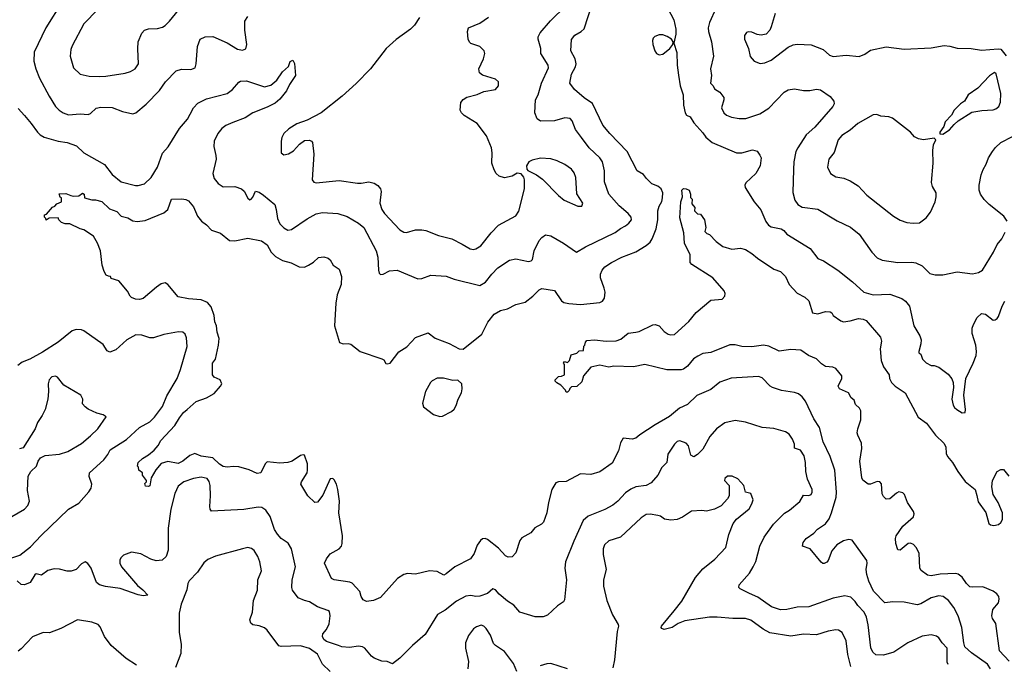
# Model space of a CAD drawing. Extents: x 1863017 to 1989460, y 394564 to 532820.
# Tile 167 of 213: x 1950377 to 1958011, y 485610 to 490607. Entities that reach past the tile are written whole.
import ezdxf

# ---------------------------------------------------------------- set-up
doc = ezdxf.new("R2010")
doc.units = 0

msp = doc.modelspace()

# ---------------------------------------------------------------- linework, layer by layer
at = {"layer": '0CON10XD'}
for points in [[(1950706.7, 490745), (1950578.6, 490545), (1950488.6, 490355), (1950487.1, 490285), (1950502.9, 490225), (1950530.8, 490155), (1950604.2, 490015), (1950654.2, 489935), (1950682, 489905), (1950715, 489884.3), (1950755, 489869.4), (1950845, 489877.5), (1950907.6, 489872.4), (1950925, 489880), (1950968.8, 489921.2), (1951005, 489930), (1951095, 489925.8), (1951175, 489895.8), (1951255, 489876.2), (1951276.7, 489885), (1951358.3, 489951.7), (1951462.1, 490057.9), (1951508.6, 490125), (1951589.7, 490210.3), (1951632.7, 490222.7), (1951705, 490220), (1951736.7, 490235), (1951745.8, 490264.2), (1951755, 490400), (1951775, 490456), (1951815, 490474), (1951875, 490477.5), (1951985, 490427.5), (1952065, 490377.5), (1952105, 490370.8), (1952130, 490380), (1952139.2, 490415), (1952122.9, 490525), (1952122, 490595), (1952145, 490632.5)], [(1950982, 490685), (1950875, 490574), (1950784.3, 490405), (1950774.3, 490375), (1950769.4, 490325), (1950794.3, 490235), (1950845.6, 490185.6), (1950915, 490170), (1950995, 490165.6), (1951045, 490170), (1951195, 490193.3), (1951235, 490205.7), (1951273.4, 490226.6), (1951299.2, 490265), (1951292.3, 490382.3), (1951296, 490435), (1951325, 490502.5), (1951344.1, 490525.9), (1951375, 490536.2), (1951445, 490538.8), (1951485, 490550), (1951505, 490562.5), (1951539.2, 490595), (1951655, 490738)], [(1952029.5, 489809.5), (1951975, 489786.5), (1951945, 489764.4), (1951914.5, 489725), (1951885.6, 489665), (1951881.1, 489625), (1951898.1, 489555), (1951899.4, 489525), (1951874.3, 489415), (1951885.8, 489375), (1951915, 489336), (1951955, 489312.5), (1952045, 489314.2), (1952095.7, 489295.7), (1952117.3, 489277.3), (1952145, 489222.5), (1952160.7, 489210.7), (1952172.5, 489215), (1952185, 489232.5), (1952205, 489277.5), (1952235, 489268.8), (1952267.6, 489247.6), (1952355, 489173.3), (1952366.6, 489136.6), (1952376.9, 489065), (1952393.5, 489025), (1952425, 488994.2), (1952455, 488976), (1952485, 488980), (1952606.6, 489063.4), (1952675, 489101.1), (1952725, 489113.1), (1952842.5, 489105), (1952915, 489080.8), (1953005, 489030.8), (1953044.3, 488995), (1953141.4, 488815), (1953154.3, 488765), (1953160, 488665), (1953165, 488642.5), (1953175, 488632.5), (1953195, 488634), (1953245, 488660.8), (1953305, 488665.7), (1953465, 488597.5), (1953495, 488600.8), (1953564.3, 488625.7), (1953685, 488618.9), (1953745, 488595.7), (1953945, 488547.1), (1953988.3, 488571.7), (1954036.7, 488635), (1954085, 488684.3), (1954175, 488744), (1954225, 488754), (1954322.7, 488732.7), (1954342.7, 488737.3), (1954352.7, 488747.3), (1954367.1, 488815), (1954406, 488895), (1954425, 488918), (1954455, 488938.8), (1954495, 488931.2), (1954594.4, 488874.4), (1954695, 488803.8), (1954764.5, 488845.5), (1954995, 488958.1), (1955035, 488988.1), (1955075, 489008.6), (1955100.7, 489029.3), (1955120, 489055), (1955118.8, 489075), (1955096.2, 489105), (1955025, 489164.2), (1954944.3, 489255), (1954910.7, 489350.7), (1954910.5, 489435), (1954895.4, 489505.4), (1954874.3, 489535), (1954793.1, 489615), (1954734, 489694), (1954686.5, 489755), (1954661.8, 489821.8), (1954645, 489841.4), (1954605, 489845.5), (1954525, 489822.7), (1954415, 489820), (1954389.3, 489839.3), (1954372.5, 489885), (1954375.7, 489985), (1954398.1, 490025), (1954422.5, 490115), (1954478.1, 490235), (1954475.6, 490255), (1954417.8, 490345), (1954418.5, 490385), (1954398.1, 490455), (1954398.1, 490475), (1954413.6, 490506.4), (1954491.7, 490598.3), (1954610.6, 490715)], [(1954160, 488365), (1954225, 488398), (1954295, 488416), (1954356.2, 488465), (1954405, 488513.8), (1954425, 488522), (1954525, 488508.8), (1954576.8, 488426.8), (1954595.6, 488415.6), (1954635, 488405.6), (1954725, 488398.9), (1954875, 488415.7), (1954895, 488424), (1954911.7, 488448.3), (1954915.5, 488494.5), (1954910, 488525), (1954879.4, 488605), (1954880, 488635), (1954893.1, 488665), (1954915, 488690), (1954965, 488724.4), (1955045, 488765.6), (1955155, 488806.9), (1955235, 488856.9), (1955265, 488882.9), (1955281.8, 488908.2), (1955312.9, 488985), (1955324.6, 489055), (1955323.8, 489125), (1955335, 489161.2), (1955355, 489197.5), (1955361.9, 489225), (1955363.2, 489265), (1955350.9, 489295), (1955325, 489316.9), (1955278.5, 489335), (1955235.9, 489375.9), (1955215, 489406.2), (1955165, 489436.2), (1955086.4, 489585), (1954951.9, 489725), (1954898.7, 489788.7), (1954817.3, 489957.3), (1954755, 490000.9), (1954680, 490065), (1954642, 490115), (1954655.5, 490185), (1954687.8, 490242.2), (1954692.2, 490265), (1954684.4, 490305), (1954651.4, 490365), (1954655.8, 490454.2), (1954682.1, 490487.9), (1954731.2, 490515), (1954755, 490536.2), (1954819.5, 490735)], [(1955403.1, 490695), (1955448.6, 490605), (1955464, 490535), (1955464.2, 490495), (1955450, 490425), (1955473.2, 490353.2), (1955474.4, 490254.4), (1955486.3, 490176.3), (1955497.8, 490095), (1955520.6, 490025), (1955524.4, 489945), (1955535.7, 489885), (1955547, 489867), (1955575, 489854), (1955605, 489807.5), (1955675, 489729.2), (1955696.2, 489696.2), (1955745.4, 489655.4), (1955935, 489575.6), (1955975, 489574.5), (1956058.8, 489598.8), (1956095, 489586.7), (1956116.1, 489556.1), (1956126.7, 489535), (1956118.1, 489475), (1956084.2, 489415), (1956007.9, 489342.1), (1956000.8, 489325), (1956002, 489305), (1956071.9, 489195), (1956123.6, 489133.6), (1956163.6, 489043.6), (1956183.6, 489013.6), (1956205, 489001.4), (1956282.5, 488985), (1956302.7, 488972.7), (1956324.2, 488944.2), (1956505, 488832.5), (1956565, 488756.2), (1956608.3, 488738.3), (1956721.2, 488665), (1956835.4, 488575.4), (1956921.2, 488495), (1956995, 488474.4), (1957125, 488478.6), (1957216.8, 488446.8), (1957246.2, 488425), (1957277.4, 488387.4), (1957310, 488235), (1957355.5, 488155.5), (1957365.7, 488125.7), (1957364, 488095), (1957347.5, 488035), (1957350, 488025), (1957363.6, 488013.6), (1957377.5, 487975), (1957405, 487947.5), (1957445, 487927.5), (1957467, 487927), (1957505, 487912.5), (1957575, 487858.8), (1957605, 487822.5), (1957616.2, 487795), (1957618, 487755), (1957603.8, 487665), (1957615, 487617.5), (1957625, 487600), (1957644.3, 487584.3), (1957685, 487560), (1957708.8, 487561.2), (1957711.2, 487585), (1957696.9, 487695), (1957714.2, 487825), (1957770, 487945), (1957792.2, 488005), (1957796.7, 488035), (1957791.1, 488085), (1957763.3, 488175), (1957763.3, 488215), (1957771.9, 488245), (1957801.1, 488298.9), (1957835, 488330), (1957865, 488324), (1957925, 488278.8), (1957940.5, 488279.5), (1957955, 488290), (1957966.7, 488305), (1957994.6, 488385), (1958016.5, 488425)], [(1955775.6, 490695), (1955724.6, 490585.4), (1955715.6, 490545), (1955718.1, 490515), (1955741.4, 490435), (1955755.7, 490325), (1955733.1, 490225), (1955741.4, 490175), (1955734.3, 490115), (1955754.4, 490094.4), (1955765, 490071.2), (1955806, 490045), (1955835.8, 490005), (1955837.1, 489985), (1955819.4, 489925), (1955835.8, 489885), (1955856.6, 489866.6), (1955895, 489851.9), (1955955, 489841.4), (1956007.9, 489842.1), (1956115, 489877.8), (1956185, 489922.2), (1956305, 490046), (1956335, 490064.2), (1956385, 490070), (1956455, 490058), (1956502.9, 490057.1), (1956555, 490068), (1956585, 490063.8), (1956661.7, 490011.7), (1956690, 489975), (1956691.2, 489955), (1956681.2, 489935), (1956542.9, 489775), (1956475, 489714), (1956409.4, 489615), (1956395.7, 489585), (1956378.6, 489505), (1956375.7, 489445), (1956373, 489267), (1956387.9, 489207.9), (1956410, 489175), (1956443.8, 489155), (1956565, 489138.6), (1956716.6, 489046.6), (1956819.7, 488999.7), (1956885, 488943.8), (1956984.2, 488805)], [(1953477.5, 490625), (1953437.5, 490565), (1953407.5, 490535), (1953295, 490453.3), (1953217.3, 490382.7), (1953096.7, 490225), (1952985, 490111.2), (1952876.2, 490015), (1952715, 489883.8), (1952605, 489827.5), (1952525, 489800), (1952465, 489760.8), (1952425, 489726), (1952410, 489695), (1952404.2, 489665.8), (1952403.8, 489575), (1952425, 489560), (1952462.3, 489567.7), (1952500.5, 489589.5), (1952547, 489643), (1952585, 489670), (1952623, 489673), (1952640, 489665), (1952647.5, 489655), (1952656.7, 489565), (1952643.8, 489365), (1952656.4, 489346.4), (1952675, 489342), (1952855, 489360.5), (1952995, 489340.4), (1953025, 489340), (1953085, 489351.4), (1953125, 489340.8), (1953155, 489322), (1953175.7, 489295), (1953180, 489275), (1953170, 489185), (1953184.4, 489135), (1953205, 489104.3), (1953325, 488979.2), (1953355, 488960), (1953375, 488956.2), (1953445, 488978), (1953495, 488978.8), (1953525, 488972), (1953625, 488934.2), (1953727.6, 488907.6), (1953806.9, 488866.9), (1953869.7, 488829.7), (1953895, 488825.6), (1953915, 488830), (1953951.4, 488855), (1954032.7, 488955), (1954090, 489015), (1954223.1, 489086.9), (1954246.7, 489123.3), (1954291.4, 489295), (1954291.2, 489365), (1954285.9, 489385.9), (1954265, 489412.5), (1954235, 489417.5), (1954195, 489393.8), (1954135, 489381.2), (1954095, 489393.8), (1954071.2, 489415), (1954055, 489442.5), (1954037.5, 489495), (1954040.8, 489575), (1954036, 489615), (1953996.1, 489706.1), (1953925, 489802.5), (1953823.9, 489863.9), (1953803.9, 489883.9), (1953793.3, 489905), (1953797.5, 489965), (1953815, 489987.5), (1953843.9, 490006.1), (1953925, 490027.5), (1953975, 490050), (1954067.5, 490065), (1954090, 490095), (1954090, 490125), (1954066.4, 490146.4), (1953966.1, 490176.1), (1953943.3, 490195), (1953936.7, 490225), (1953973.8, 490305), (1953983.8, 490345), (1953978.8, 490365), (1953945, 490400), (1953875, 490423.3), (1953863.6, 490433.6), (1953853.3, 490455), (1953850, 490515), (1953857, 490543), (1953945, 490581.2), (1954012.3, 490627.7)], [(1956236, 490655), (1956205, 490552.5), (1956193.8, 490525), (1956165, 490496.2), (1956125, 490488), (1956095, 490492), (1956055, 490511.2), (1956025, 490513.8), (1956012.5, 490507.5), (1955996.2, 490485), (1955998, 490455), (1956029.2, 490385), (1956041.4, 490321.4), (1956072.5, 490285), (1956118.3, 490268.3), (1956155, 490272.5), (1956205, 490292.9), (1956335, 490393.1), (1956375, 490413.1), (1956405, 490418.6), (1956515, 490411.4), (1956606.7, 490375), (1956655, 490331.2), (1956685, 490321.9), (1956785, 490331.4), (1956885, 490322.5), (1956929.7, 490340.3), (1956975, 490370.8), (1957094.2, 490395.8), (1957235, 490378), (1957445, 490390), (1957545, 490406.2), (1957589.3, 490400.7), (1957645, 490386.2), (1957755, 490384), (1957835, 490370), (1957965, 490382.5), (1957985, 490377.5), (1958027, 490327)], [(1955335, 490335.3), (1955365, 490340.8), (1955419.2, 490385), (1955440, 490415), (1955443.3, 490435), (1955431.2, 490455), (1955398.1, 490478.1), (1955365, 490488.9), (1955335, 490489.1), (1955302.3, 490477.7), (1955288.1, 490465), (1955282.5, 490445), (1955286.1, 490415), (1955300.9, 490365), (1955315, 490345.4), (1955335, 490335.3)], [(1950365, 489919.2), (1950415.3, 489865.3), (1950465, 489801.2), (1950515, 489734), (1950535, 489714.2), (1950566.7, 489696.7), (1950675, 489666.2), (1950745, 489654.4), (1950818, 489628), (1950875, 489574), (1951035.5, 489485.5), (1951095, 489407.5), (1951165, 489348.9), (1951275, 489320.5), (1951295, 489320.5), (1951345.4, 489334.6), (1951395.7, 489385), (1951446.3, 489463.7), (1951485, 489571.2), (1951529.1, 489620.9), (1951616.4, 489763.6), (1951677.5, 489835), (1951700, 489875), (1951724, 489925), (1951759.1, 489960.9), (1951825, 489993.1), (1951985.4, 490034.6), (1952028.1, 490065), (1952075, 490124), (1952089.1, 490130.9), (1952135.9, 490134.1), (1952275, 490086.2), (1952325, 490100), (1952371.5, 490138.5), (1952415, 490203.8), (1952460, 490245), (1952475, 490282.5), (1952495, 490292.5), (1952508.3, 490268.3), (1952515.6, 490174.4), (1952469.4, 490105), (1952445.6, 490055), (1952395, 489991.4), (1952358.8, 489961.2), (1952295, 489927.8), (1952185, 489885.6), (1952125, 489847.5), (1952029.5, 489809.5)], [(1957535, 489720), (1957587.7, 489752.3), (1957622.5, 489795), (1957655, 489823.3), (1957760.5, 489889.5), (1957836.1, 489903.9), (1957925, 489909.2), (1957945, 489916), (1957970, 489935), (1957983.2, 489966.8), (1957985.5, 490035), (1957948.3, 490188.3), (1957935, 490197.5), (1957897, 490173), (1957805, 490077.5), (1957732.5, 490025), (1957702.5, 489975), (1957672.5, 489955), (1957622.5, 489905), (1957603, 489867), (1957552.5, 489815), (1957541.7, 489778.3), (1957512.5, 489735), (1957511.7, 489721.7), (1957535, 489720)], [(1957305, 489028.8), (1957355, 489033.3), (1957405, 489070), (1957438.8, 489115), (1957476, 489195), (1957483.6, 489233.6), (1957482, 489265), (1957454.1, 489314.1), (1957448, 489345), (1957459.2, 489495), (1957456.1, 489593.9), (1957463.6, 489636.4), (1957480, 489675), (1957467.5, 489687.5), (1957385, 489676.7), (1957345, 489683.3), (1957315, 489700), (1957285, 489736.2), (1957145, 489843.8), (1957115, 489853.8), (1957055, 489860), (1957023, 489873), (1956995, 489868.8), (1956875, 489803.1), (1956815, 489750), (1956750.9, 489709.1), (1956724.4, 489675), (1956692.2, 489577.8), (1956650.8, 489525), (1956641.4, 489465), (1956664.4, 489414.4), (1956705, 489390), (1956767.9, 489377.9), (1956815, 489357.5), (1956878.3, 489318.3), (1956945, 489246), (1957153.4, 489083.4), (1957205, 489054), (1957255, 489036), (1957305, 489028.8)], [(1958033.8, 489045), (1958008.8, 489085), (1957893.3, 489175), (1957855, 489213.3), (1957826.7, 489255), (1957816.4, 489286.4), (1957816.2, 489325), (1957830.8, 489405), (1957846.7, 489446.7), (1957871.7, 489488.3), (1957889.2, 489535), (1957920.8, 489585), (1957943, 489617), (1957984.6, 489655.4), (1958075, 489701.4)], [(1954735, 489161.2), (1954743.8, 489185), (1954697.5, 489257.5), (1954688.6, 489385), (1954675, 489420), (1954655, 489448), (1954605, 489483.8), (1954545, 489513.8), (1954495, 489528.8), (1954416.4, 489533.6), (1954350.7, 489519.3), (1954323.6, 489506.4), (1954307.5, 489475), (1954308.3, 489448.3), (1954317, 489437), (1954385, 489403.8), (1954431.7, 489371.7), (1954556, 489245), (1954599.1, 489209.1), (1954705, 489161.2), (1954735, 489161.2)], [(1957904.7, 485574.7), (1957880.6, 485610.6), (1957758, 485698), (1957706.4, 485746.4), (1957696.5, 485775), (1957681.9, 485895), (1957654.3, 485985), (1957620.2, 486050.2), (1957577.5, 486105), (1957536.2, 486135), (1957505, 486140), (1957445, 486124.5), (1957365, 486079.4), (1957335, 486070.6), (1957235, 486091.4), (1957146.1, 486093.9), (1957085, 486086.2), (1956997.7, 486177.7), (1956960, 486255), (1956944.6, 486305), (1956939.6, 486345), (1956947.1, 486395), (1956944.3, 486415), (1956832, 486572), (1956805, 486576), (1956765, 486567.5), (1956713.6, 486536.4), (1956675, 486490), (1956646, 486415), (1956635, 486401.2), (1956615, 486391.2), (1956605, 486391.2), (1956591.7, 486401.7), (1956505, 486504), (1956447.5, 486525), (1956451.2, 486555), (1956476, 486585), (1956535, 486626), (1956562.6, 486657.4), (1956625, 486698), (1956653, 486737), (1956671.5, 486785), (1956706.5, 486905), (1956710.5, 486945), (1956697.5, 487115), (1956660.5, 487219.5), (1956605.7, 487335), (1956578.6, 487445), (1956535, 487512), (1956469.3, 487649.3), (1956443.2, 487683.2), (1956415.5, 487705.5), (1956385, 487716.9), (1956285, 487731.4), (1956214.4, 487754.4), (1956195, 487766.2), (1956135, 487830), (1956105, 487841.4), (1955892.7, 487827.3), (1955805, 487798), (1955735, 487740.8), (1955626.4, 487693.6), (1955555, 487624), (1955493.3, 487595), (1955415, 487530.8), (1955305, 487467.1), (1955185, 487388), (1955155, 487362), (1955125, 487354.2), (1955055, 487363.3), (1955035, 487327.5), (1955020.8, 487265), (1954971.7, 487168.3), (1954875, 487102.5), (1954805, 487081.4), (1954725, 487086), (1954615, 487028), (1954555, 487024), (1954535, 487016.2), (1954504, 486965), (1954477.5, 486865), (1954465.5, 486784.5), (1954439.1, 486710.9), (1954423.3, 486695), (1954371.2, 486668.8), (1954340.5, 486629.5), (1954270.5, 486589.5), (1954255, 486570), (1954225, 486473.3), (1954195, 486442), (1954165, 486440.8), (1954145, 486451.4), (1954089.9, 486509.9), (1954005, 486576.2), (1953985, 486583.8), (1953965, 486582.2), (1953949.6, 486570.4), (1953925, 486532.2), (1953900.5, 486469.5), (1953871.5, 486428.5), (1953750, 486365), (1953685, 486310), (1953665, 486302), (1953615, 486328.9), (1953555, 486333.5), (1953445, 486307.8), (1953385, 486312.9), (1953355, 486307.1), (1953306.2, 486275), (1953175, 486128.8), (1953120, 486105), (1953065, 486096), (1953039.7, 486109.7), (1953025.7, 486135.7), (1953015.6, 486175), (1952955, 486239.4), (1952937, 486247), (1952814.5, 486264.5), (1952794.5, 486274.5), (1952740, 486395), (1952755, 486427.8), (1952784.5, 486465.5), (1952853.3, 486505), (1952870.9, 486525), (1952877.9, 486545), (1952878.8, 486605), (1952850.8, 486785), (1952855.5, 486875), (1952844.5, 486964.5), (1952834.2, 487005), (1952815, 487040), (1952805, 487050), (1952785, 487046.7), (1952728, 486922), (1952685, 486866.7), (1952665, 486863.3), (1952612, 486915), (1952558, 487005), (1952560.8, 487025), (1952605.4, 487094.6), (1952609.1, 487115), (1952607.3, 487165), (1952585, 487230), (1952575, 487233.8), (1952555, 487228), (1952488.8, 487185), (1952455.5, 487174.5), (1952395, 487169.4), (1952295, 487179.2), (1952279.2, 487165), (1952246.2, 487095), (1952218.8, 487088.8), (1952156.9, 487116.9), (1952075, 487140.4), (1952035, 487143.5), (1951986.8, 487136.8), (1951955, 487142.2), (1951925, 487160.5), (1951875, 487209.5), (1951784, 487224), (1951735, 487244), (1951695, 487227.5), (1951640.8, 487185), (1951605, 487167.5), (1951525, 487181.5), (1951475, 487166.9), (1951431.5, 487118.5), (1951395.8, 487055), (1951385, 486992.5), (1951375, 486987.5), (1951351.7, 486991.7), (1951348.3, 487011.7), (1951360, 487025), (1951360, 487035), (1951330, 487075), (1951330, 487095), (1951300, 487115), (1951297, 487137), (1951290, 487145), (1951296.7, 487175), (1951328.8, 487205), (1951376.4, 487233.6), (1951420, 487270), (1951450, 487305), (1951470.8, 487345), (1951579.4, 487460.6), (1951615, 487521.4), (1951648.1, 487561.9), (1951675.8, 487585), (1951745, 487646.9), (1951825, 487674.4), (1951885, 487710), (1951933.8, 487765), (1951943.3, 487785), (1951932.5, 487815), (1951884.5, 487834.5), (1951872.5, 487855), (1951871.2, 487945), (1951894.2, 487975.8), (1951918.8, 488085), (1951922.5, 488135), (1951908, 488185), (1951904, 488235), (1951890, 488265), (1951886, 488315), (1951861.5, 488381.5), (1951833.6, 488413.6), (1951785, 488434.4), (1951685, 488441.9), (1951605, 488458.1), (1951524.5, 488554.5), (1951505, 488567.1), (1951475, 488558.6), (1951437, 488533), (1951333.3, 488445), (1951305, 488438), (1951275, 488441.2), (1951245, 488453.3), (1951232.5, 488465), (1951213.6, 488503.6), (1951145, 488583.3), (1951085, 488600), (1951080, 488615), (1951065, 488620), (1951047, 488627), (1951032.5, 488655), (1951017.5, 488705), (1951003.8, 488815), (1950980.8, 488875), (1950948.5, 488928.5), (1950875, 488978.8), (1950845, 488986), (1950765, 489023.8), (1950730, 489025), (1950700, 489035), (1950680, 489055), (1950675, 489070), (1950605, 489067.5), (1950581.7, 489051.7), (1950580, 489065), (1950570, 489075), (1950570, 489095), (1950585, 489100), (1950630, 489155), (1950648.3, 489161.7), (1950665, 489180), (1950700, 489195), (1950700, 489225), (1950691.7, 489231.7), (1950681.7, 489258.3), (1950735, 489260), (1950773, 489243), (1950795, 489240), (1950835, 489242.5), (1950865, 489263.3), (1950876, 489255), (1950880, 489225), (1950935, 489211.2), (1950965, 489211.2), (1951015, 489196.7), (1951072, 489142), (1951130.9, 489120.9), (1951164.3, 489084.3), (1951215, 489070.8), (1951255, 489047.5), (1951287, 489043), (1951348.8, 489051.2), (1951495, 489110), (1951526, 489135), (1951555, 489216.7), (1951635, 489217.5), (1951665, 489213.3), (1951685, 489203.3), (1951725, 489156.2), (1951755, 489083.3), (1951786.7, 489045), (1951825, 489016.2), (1951864.6, 488974.6), (1951935, 488951.1), (1952005, 488895.6), (1952045, 488891.5), (1952145, 488913.6), (1952252.8, 488892.8), (1952295, 488860.5), (1952327.1, 488805), (1952360.5, 488770.5), (1952415, 488741.5), (1952482.3, 488722.3), (1952545, 488690.6), (1952585, 488689.5), (1952616.5, 488703.5), (1952653.8, 488726.2), (1952695, 488763.3), (1952735, 488767.5), (1952768.3, 488758.3), (1952783.3, 488745), (1952807.5, 488705), (1952853.6, 488673.6), (1952872, 488615), (1952869.2, 488555), (1952839.5, 488475), (1952829.4, 488409.4), (1952818.2, 488235), (1952856.7, 488105), (1952884.1, 488094.1), (1952922.7, 488097.3), (1952945, 488092), (1953016.7, 488035), (1953185, 487977.5), (1953199.3, 487969.3), (1953215, 487942.5), (1953225, 487940), (1953250, 487945), (1953317, 488033), (1953379.3, 488070.7), (1953447, 488143), (1953545, 488180), (1953597.3, 488137.3), (1953707.9, 488097.9), (1953785, 488054.2), (1953815, 488054), (1953961.3, 488168.7), (1954007.9, 488262.1), (1954056.8, 488323.2), (1954105, 488353.8), (1954160, 488365)], [(1958048.5, 485635), (1957975.4, 485715), (1957945.8, 485925), (1957920, 485965), (1957914.4, 485985), (1957922.9, 486035), (1957966.9, 486085), (1957971.8, 486115), (1957968, 486135), (1957954.4, 486155), (1957925.8, 486175.8), (1957845, 486210), (1957766.7, 486206.7), (1957745, 486211.2), (1957717.8, 486235), (1957685, 486285.8), (1957655, 486307.8), (1957633.8, 486313.8), (1957515, 486308.9), (1957445, 486295.4), (1957415, 486300.9), (1957366.9, 486336.9), (1957355.5, 486355), (1957352, 486472), (1957328.6, 486515), (1957308.3, 486538.3), (1957285, 486548), (1957265, 486545.8), (1957205, 486493.3), (1957185, 486497.5), (1957170, 486545), (1957166.7, 486585), (1957171.9, 486605), (1957225, 486680), (1957306.8, 486753.2), (1957312.5, 486775), (1957307.1, 486795), (1957261.4, 486865), (1957238.8, 486925), (1957225, 486938.8), (1957193.6, 486946.4), (1957175, 486937.5), (1957125, 486892.5), (1957095, 486890), (1957075, 486910), (1957065, 486930), (1957058.3, 487008.3), (1957047.5, 487025), (1957025, 487026.2), (1956975, 487006.2), (1956956.4, 487006.4), (1956915, 487036.7), (1956905.8, 487055.8), (1956890, 487185), (1956907.1, 487282.9), (1956905, 487323.8), (1956875.3, 487385), (1956871.6, 487405), (1956875.2, 487434.8), (1956898.1, 487505), (1956899.6, 487575), (1956888.5, 487595), (1956858.6, 487625), (1956847, 487657), (1956825, 487676.7), (1956803.2, 487713.2), (1956732.5, 487745), (1956723.6, 487766.4), (1956752.5, 487825), (1956752.5, 487845), (1956705, 487902.5), (1956683, 487913), (1956625, 487918.6), (1956595, 487938.5), (1956555, 487977.7), (1956494.1, 488004.1), (1956435, 488044.6), (1956355, 488049.1), (1956265, 488038.6), (1956185, 488075.7), (1956145, 488082.9), (1956055, 488070.9), (1955975, 488072.7), (1955925, 488085.5), (1955883.7, 488086.3), (1955735, 488027.5), (1955675, 488018.1), (1955635, 487997.5), (1955601.3, 487978.7), (1955555, 487920), (1955525, 487898), (1955505, 487892.5), (1955395, 487893.8), (1955225, 487933.5), (1955135, 487915.7), (1954985, 487920.8), (1954945, 487914.2), (1954875, 487928), (1954805.8, 487914.2), (1954747.5, 487845), (1954735, 487800), (1954697, 487763), (1954655, 487760), (1954641.7, 487748.3), (1954638.3, 487731.7), (1954625, 487720), (1954615, 487720), (1954610, 487735), (1954573, 487773), (1954540.7, 487790.7), (1954530, 487805), (1954530, 487815), (1954555, 487840), (1954577, 487843), (1954600, 487855), (1954600, 487935), (1954592.5, 487945), (1954601.7, 487958.3), (1954625, 487950), (1954640, 487965), (1954651.7, 488008.3), (1954697, 488023), (1954715, 488040), (1954748.3, 488041.7), (1954750, 488075), (1954760, 488085), (1954763, 488107), (1954775, 488120), (1954835, 488126.2), (1954924, 488114), (1955001.3, 488118.7), (1955038.5, 488131.5), (1955095, 488175.7), (1955155.5, 488184.5), (1955179.4, 488190.6), (1955285, 488241.9), (1955305, 488244.4), (1955335, 488234.3), (1955375, 488190.8), (1955405, 488168.6), (1955425, 488163.1), (1955455, 488166.9), (1955565, 488267.5), (1955621.7, 488338.3), (1955735, 488433.3), (1955825, 488440.8), (1955845.7, 488464.3), (1955846.9, 488485), (1955838.6, 488505), (1955751.4, 488605), (1955589.6, 488709.6), (1955575.7, 488725), (1955576.5, 488785), (1955531.1, 488875), (1955525.5, 488955.5), (1955495, 489070), (1955504.2, 489195.8), (1955517.5, 489235), (1955513.3, 489263.3), (1955510, 489285), (1955525, 489297.5), (1955545, 489296.7), (1955567.5, 489285), (1955577.5, 489255), (1955578.3, 489228.3), (1955590, 489215), (1955588.3, 489178.3), (1955611.7, 489151.7), (1955610, 489125), (1955631.7, 489101.7), (1955655, 489100), (1955686.2, 489055), (1955697.5, 488995), (1955690, 488965), (1955705, 488950), (1955725, 488942.5), (1955777.6, 488887.6), (1955829.7, 488849.7), (1955897.6, 488827.6), (1955965, 488836.5), (1956005, 488824.4), (1956055, 488795.6), (1956098.8, 488758.8), (1956223.4, 488673.4), (1956276, 488655), (1956315.7, 488615), (1956343.8, 488555), (1956405, 488486.2), (1956465, 488456), (1956495, 488428.8), (1956525, 488333.8), (1956565, 488326), (1956625, 488344.3), (1956662.3, 488342.3), (1956673.3, 488335), (1956685, 488313.3), (1956743, 488273), (1956765, 488265.8), (1956815, 488271.8), (1956880.4, 488289.6), (1956916.7, 488286.7), (1956940.8, 488275), (1957052, 488145), (1957058.1, 488115), (1957048.9, 488055), (1957055.5, 487965), (1957074.4, 487915), (1957117.8, 487855), (1957122.5, 487825), (1957137.5, 487795), (1957165, 487766), (1957242, 487715), (1957344.3, 487525), (1957409.2, 487479.2), (1957478.9, 487385), (1957541.8, 487325), (1957558.7, 487295), (1957561.8, 487245), (1957571.9, 487221.9), (1957610.8, 487175), (1957651.4, 487105), (1957707.2, 487027.2), (1957786, 486965), (1957798.9, 486918.9)], [(1956984.2, 488805), (1957025, 488760), (1957063.2, 488743.2), (1957185, 488725.6), (1957295, 488727.8), (1957325, 488722.9), (1957375, 488699.2), (1957435, 488640), (1957475, 488628.1), (1957535, 488629.2), (1957645, 488652.5), (1957765, 488636), (1957812.1, 488647.9), (1957841.2, 488665), (1957926.4, 488803.6), (1957956.9, 488865), (1957991.1, 488908.9), (1958019.1, 488960.9)], [(1950315.5, 486434.5), (1950378, 486455), (1950460.1, 486519.9), (1950542.3, 486607.7), (1950756.6, 486813.4), (1950835, 486860), (1950914.3, 486945.7), (1950930.8, 486975), (1950937.5, 487005), (1950915.7, 487065), (1950919.2, 487095), (1951029.4, 487195), (1951060, 487235), (1951077.4, 487272.6), (1951205, 487352.5), (1951305, 487444.5), (1951385, 487490), (1951421.5, 487525), (1951485, 487609.2), (1951519.1, 487690.9), (1951597.1, 487825), (1951624.3, 487895), (1951675.5, 488074.5), (1951669.8, 488139.8), (1951658.7, 488168.7), (1951642.5, 488185), (1951607.1, 488187.1), (1951495, 488166.9), (1951415, 488140), (1951385, 488142), (1951325, 488161.4), (1951277.3, 488162.7), (1951207.5, 488125), (1951122.1, 488047.9), (1951075, 488030), (1951055, 488038.8), (1951025, 488087.8), (1950874.4, 488194.4), (1950855, 488202.5), (1950815, 488205.8), (1950785, 488194.3), (1950675, 488107.1), (1950555, 488029.2), (1950455, 487975.6), (1950395, 487951.1), (1950363.1, 487926.9)], [(1950315, 486755.8), (1950415, 486812.5), (1950440.3, 486839.7), (1950454, 486875), (1950438.3, 486958.3), (1950442.1, 487067.9), (1950462, 487105), (1950506.2, 487145), (1950520, 487185), (1950539.1, 487210.9), (1950575, 487229.2), (1950685, 487240), (1950749.8, 487260.2), (1950857.2, 487322.8), (1950925, 487380), (1950982.9, 487435), (1951047, 487527), (1951023.9, 487543.9), (1950975, 487556), (1950907.3, 487587.3), (1950883.3, 487605), (1950865, 487630), (1950867.5, 487665), (1950850, 487695), (1950718.8, 487775), (1950670, 487835), (1950655, 487843.8), (1950625, 487838), (1950604.2, 487815), (1950598, 487785), (1950600.8, 487725), (1950594.2, 487665), (1950574.2, 487585), (1950552, 487538), (1950515.8, 487484.2), (1950497.5, 487435), (1950405, 487288), (1950375, 487280)], [(1953635, 487530), (1953655, 487532.9), (1953725, 487570), (1953745, 487588), (1953760.8, 487615), (1953777.5, 487665), (1953802.9, 487715), (1953808.6, 487745), (1953806.2, 487785), (1953775, 487813.8), (1953735, 487811.2), (1953663, 487827), (1953615, 487827.5), (1953575, 487807.5), (1953562.5, 487795), (1953524.1, 487725.9), (1953499.2, 487635), (1953509.2, 487605), (1953586.6, 487546.6), (1953635, 487530)], [(1956855.8, 486095.8), (1956820.6, 486130.6), (1956775, 486140), (1956685, 486122.9), (1956495, 486054.3), (1956405, 486051.4), (1956325.6, 486034.4), (1956275, 486033.1), (1956205.4, 486055.4), (1956101.2, 486131.2), (1956035, 486157.8), (1955962.5, 486195), (1955953.3, 486205), (1955956.2, 486225), (1956035.8, 486315), (1956065.4, 486364.6), (1956085, 486406.7), (1956117.1, 486525), (1956149.2, 486595), (1956222.9, 486695), (1956307.4, 486782.6), (1956345.4, 486804.6), (1956425, 486870.8), (1956455, 486921.4), (1956495, 486918.2), (1956513.9, 486926.1), (1956521.8, 486945), (1956521.3, 486965), (1956484.6, 487044.6), (1956471.5, 487105), (1956470.5, 487175), (1956460.6, 487225), (1956430.9, 487270.9), (1956384.6, 487284.6), (1956385, 487317.5), (1956370, 487355), (1956343.2, 487393.2), (1956315, 487412), (1956225, 487437.1), (1956135, 487445.8), (1956005, 487485.8), (1955925, 487498.6), (1955845, 487480.8), (1955779.2, 487435), (1955728.1, 487375), (1955672.8, 487277.2), (1955633.8, 487235), (1955605, 487218), (1955581.1, 487231.1), (1955562.2, 487302.2), (1955545, 487323.8), (1955495, 487342.9), (1955475, 487336.4), (1955455, 487316.7), (1955402.4, 487237.6), (1955394, 487175), (1955356, 487135), (1955324, 487075), (1955273, 487017), (1955235, 486997.1), (1955155, 486984.5), (1955115, 486968.5), (1955075, 486940), (1955016, 486875), (1954975.4, 486844.6), (1954915, 486810), (1954785, 486758.6), (1954745.8, 486725), (1954673.1, 486565), (1954609.2, 486405), (1954604.2, 486355), (1954615.7, 486265), (1954601.7, 486108.3), (1954593.3, 486095), (1954547, 486063), (1954468.3, 485991.7), (1954435, 485978), (1954375, 485978), (1954254.5, 486014.5), (1954207.9, 486067.9), (1954159.7, 486099.7), (1954095, 486154.2), (1954065, 486188), (1954045, 486194), (1954005, 486159.2), (1953945, 486137.1), (1953915, 486134.4), (1953875, 486142.9), (1953835, 486137.1), (1953765, 486098.9), (1953675, 486029.2), (1953617.5, 485995), (1953519.7, 485840.3), (1953421.4, 485755), (1953325, 485656.2), (1953267.3, 485612.7), (1953225, 485631.2), (1953185, 485633.3), (1953125, 485657.5), (1953105, 485672.5), (1953053.9, 485733.9), (1953035, 485746.2), (1953005, 485751.2), (1952935, 485740), (1952875.9, 485744.1), (1952850, 485755), (1952755, 485785.5), (1952735, 485801.1), (1952723.6, 485825), (1952728.1, 485845), (1952755, 485880.8), (1952775.9, 485924.1), (1952785.5, 485985.5), (1952778.3, 486018.3), (1952765, 486028.1), (1952685, 486054.6), (1952625, 486094.4), (1952584.3, 486104.3), (1952535.9, 486125.9), (1952491.2, 486185), (1952485.8, 486205), (1952490.5, 486265), (1952514.4, 486365), (1952484.4, 486505), (1952458.9, 486548.9), (1952405, 486585.8), (1952375, 486618), (1952353.5, 486655), (1952318.1, 486755), (1952285.8, 486805), (1952255, 486825.7), (1952225, 486828.1), (1952115, 486809.4), (1951865, 486796.2), (1951855, 486812.5), (1951852.4, 486832.4), (1951857.1, 486915), (1951852.9, 486995), (1951846, 487026), (1951829.3, 487049.3), (1951785, 487060.4), (1951725, 487049.6), (1951650, 487025), (1951605, 486990.8), (1951579.4, 486935), (1951547.9, 486812.1), (1951527.5, 486665), (1951528.6, 486495), (1951512, 486445), (1951481.7, 486418.3), (1951435, 486412.2), (1951395, 486425.6), (1951315, 486466.5), (1951245, 486480), (1951181.2, 486455), (1951160, 486435), (1951153, 486417), (1951152.9, 486395), (1951165.8, 486365), (1951290.2, 486220.2), (1951333, 486187), (1951370, 486145), (1951335, 486140.6), (1951295, 486147.8), (1951155, 486197.8), (1951042.8, 486212.8), (1950996.4, 486226.4), (1950973.6, 486243.6), (1950930, 486355), (1950905, 486392), (1950885, 486404), (1950855, 486388), (1950814.4, 486345.6), (1950775, 486330.6), (1950745, 486330.6), (1950685, 486348.1), (1950645, 486348.9), (1950595, 486337.1), (1950545, 486302), (1950505, 486310.8), (1950495, 486304), (1950457.8, 486245), (1950415, 486226.7), (1950389.4, 486229.4), (1950357, 486257)], [(1957798.9, 486918.9), (1957808.1, 486868.1), (1957867.4, 486787.4), (1957892.1, 486702.1), (1957905, 486690.8), (1957930, 486685), (1957967.4, 486692.6), (1957985, 486709.2), (1957996.6, 486733.4), (1957996.8, 486785), (1957964.7, 486864.7), (1957925.5, 486925), (1957914.5, 486985), (1957920.6, 487035), (1957955, 487103.8), (1957985, 487120), (1958005, 487120), (1958047, 487067)], [(1956822.7, 485592.7), (1956799.4, 485685), (1956785, 485792.5), (1956755, 485857.5), (1956725, 485873.8), (1956705, 485875.8), (1956645, 485865.6), (1956555, 485838.5), (1956455, 485844.5), (1956355, 485827.7), (1956194.6, 485854.6), (1956141.9, 485881.9), (1956045, 485953.1), (1956005, 485965.6), (1955905.6, 485964.4), (1955784.5, 485975.5), (1955725, 485975.6), (1955535, 485946.9), (1955483.5, 485926.5), (1955435, 485896), (1955375, 485880), (1955355, 485887.5), (1955350, 485895), (1955353.3, 485905), (1955452, 486025), (1955511.1, 486098.9), (1955616.1, 486283.9), (1955675, 486349.2), (1955766, 486425), (1955851.2, 486515), (1955874.5, 486615.5), (1955909.7, 486700.3), (1955935, 486736), (1956033.8, 486815), (1956055, 486852.5), (1956063.8, 486885), (1956046.7, 486935), (1956003.6, 486943.6), (1955992.5, 486995), (1955945, 487047.5), (1955901.7, 487068.3), (1955865, 487067.5), (1955845, 487050), (1955842.5, 487035), (1955877, 486997), (1955877.5, 486915), (1955866.4, 486893.6), (1955815, 486837.5), (1955765, 486812.5), (1955703, 486797), (1955665, 486802.5), (1955585, 486797.5), (1955515, 486750), (1955475, 486733.3), (1955426.4, 486726.4), (1955376.1, 486736.1), (1955345, 486758.8), (1955325, 486764), (1955265, 486774.2), (1955235, 486770), (1955195.5, 486744.5), (1955036.2, 486595), (1954945, 486565.7), (1954910.6, 486535), (1954901.5, 486505), (1954901.3, 486461.3), (1954924.2, 486345), (1954902.9, 486265), (1954902.9, 486215), (1954930, 486105), (1954974.5, 485994.5), (1955017.9, 485917.9), (1955020, 485905), (1955010, 485865), (1954989.2, 485645), (1954976.8, 485583.2)], [(1952783.7, 485553.7), (1952725, 485610.8), (1952685, 485687.1), (1952625, 485732.2), (1952555, 485752.5), (1952405, 485748), (1952385, 485754), (1952295, 485874.2), (1952275, 485892.9), (1952235, 485907.8), (1952185, 485916), (1952168.8, 485928.8), (1952161.4, 485955), (1952182.9, 486015), (1952188.6, 486105), (1952221.9, 486185), (1952222.9, 486265), (1952250.8, 486335), (1952240, 486405), (1952222.9, 486445), (1952195, 486491.2), (1952175, 486508), (1952145, 486514), (1952105, 486505.8), (1951895, 486447.5), (1951836.8, 486423.2), (1951805, 486396), (1951755.3, 486324.7), (1951692, 486258), (1951680.6, 486235), (1951671.8, 486188.2), (1951628.1, 486075), (1951614.4, 486005), (1951614.2, 485855), (1951630, 485765), (1951626.1, 485693.9), (1951583.8, 485585)], [(1957577.1, 485607.1), (1957569.1, 485625), (1957568.1, 485735), (1957529.6, 485775), (1957504, 485814), (1957485, 485827.8), (1957445, 485839.4), (1957375, 485828.9), (1957262.6, 485777.4), (1957155, 485702.9), (1957075, 485679.4), (1957015, 485684.3), (1956992.8, 485702.8), (1956977.4, 485737.4), (1956956.1, 485916.1), (1956943.2, 485975), (1956923.8, 486015), (1956876.4, 486065), (1956855.8, 486095.8)], [(1951282.6, 485602.6), (1951202, 485655), (1951085.7, 485755), (1951034.3, 485825), (1951001.2, 485901.2), (1950985, 485918), (1950935, 485936), (1950825, 485953.3), (1950695, 485886.2), (1950607.5, 485852.5), (1950560, 485855), (1950475, 485823.3), (1950389.5, 485730.5), (1950365, 485712.5)], [(1954231.2, 485555), (1954206.2, 485615), (1954135, 485708), (1954065, 485754.2), (1954050.2, 485770.2), (1954026.9, 485835), (1953995, 485888), (1953975, 485906), (1953955, 485913.8), (1953918.8, 485901.2), (1953895, 485883.8), (1953856.6, 485833.4), (1953832.9, 485775), (1953834.2, 485735), (1953857.9, 485632.1), (1953852.2, 485575)], [(1954625, 485574), (1954495, 485615.6), (1954465, 485613.1), (1954412.6, 485597.4)]]:
    msp.add_lwpolyline(points, dxfattribs=at)

doc.saveas('drawing.dxf')
